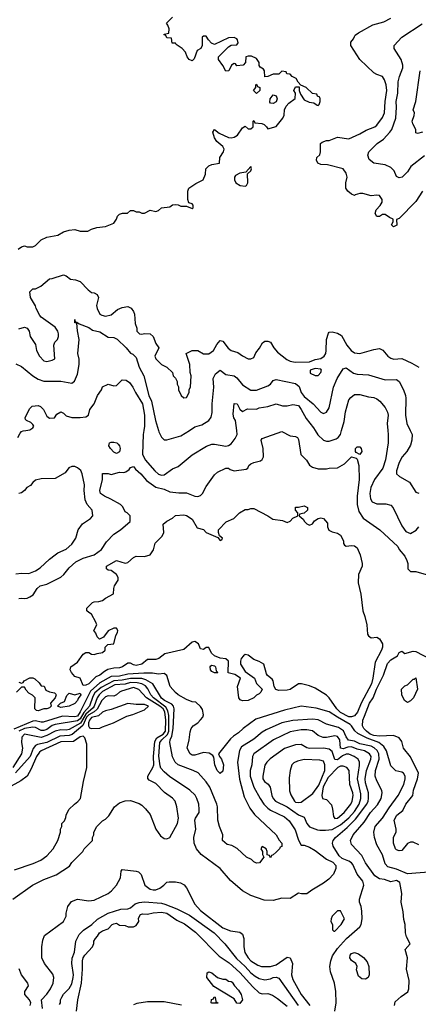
# Model space of a CAD drawing. Header units: inches. Extents: x 2348341 to 2479810, y 460419 to 613669.
# Tile 74 of 256: x 2392497 to 2395347, y 495899 to 502935. Entities that reach past the tile are written whole.
import ezdxf

# ---------------------------------------------------------------- set-up
doc = ezdxf.new("R2010")
doc.units = ezdxf.units.IN
doc.header["$MEASUREMENT"] = 0
doc.layers.add('C3499', color=7, linetype='Continuous')
doc.layers.add('C3590', color=7, linetype='Continuous')

msp = doc.modelspace()

# ---------------------------------------------------------------- linework, layer by layer
at = {"layer": 'C3499', "color": 2}
for points, elevation in [([(2392484, 499950), (2392499.3, 499980.7), (2392510, 499991.3), (2392522.7, 499997.3), (2392541.6, 500000)], 98), ([(2392490, 498798), (2392510, 498802), (2392530, 498798), (2392550, 498801), (2392570, 498811), (2392593.8, 498826.2), (2392622.7, 498870), (2392644, 498890), (2392690, 498902), (2392790, 498950.4), (2392811.8, 498970), (2392850, 499019.1), (2392898.7, 499061.3), (2392950, 499088), (2393030, 499111), (2393082, 499150), (2393116.5, 499203.5), (2393170, 499258), (2393218, 499290), (2393286, 499350), (2393286, 499390), (2393266, 499410), (2393250, 499418), (2393233.6, 499453.6), (2393218, 499470), (2393149.5, 499509.5), (2393102, 499530), (2393074, 499550), (2393069.4, 499570), (2393088, 499650), (2393088.9, 499691.1), (2393128.4, 499691.6), (2393150, 499686), (2393210, 499702), (2393240.4, 499699.6), (2393256.4, 499703.6), (2393280.4, 499719.6), (2393290, 499734), (2393310, 499742), (2393324, 499724), (2393364, 499690), (2393403.1, 499643.1), (2393470, 499595.5), (2393530, 499580.5), (2393570, 499562), (2393633.7, 499553.7), (2393690, 499554), (2393750, 499530.8), (2393770, 499527.3), (2393790, 499536), (2393804, 499550), (2393830, 499598), (2393890, 499682), (2393910, 499702), (2393970, 499731.3), (2393990, 499731.3), (2394001, 499721), (2394030, 499711.3), (2394116.4, 499723.6), (2394128.7, 499731.3), (2394135.3, 499750), (2394150, 499761), (2394170, 499770.8), (2394218, 499782), (2394230, 499792), (2394239, 499810), (2394237.2, 499870), (2394224, 499930), (2394230, 499942), (2394370, 499992), (2394430, 499962), (2394470, 499956), (2394482, 499950), (2394490, 499934), (2394507.1, 499827.1), (2394546.4, 499786.4), (2394570, 499752), (2394590, 499738), (2394630, 499724.7), (2394690, 499724.7), (2394710, 499731.3), (2394768.4, 499731.6), (2394818, 499762), (2394870, 499811.3), (2394902, 499802), (2394910, 499794), (2394921, 499750), (2394924, 499650), (2394910.4, 499530), (2394910.5, 499470.5), (2394921.1, 499421.1), (2394953.7, 499373.7), (2395071.3, 499290), (2395201, 499170), (2395211, 499150), (2395250, 499102), (2395266, 499070), (2395271, 499050), (2395271.3, 499011.3), (2395290, 498992), (2395330, 498991), (2395470, 498951)], 94), ([(2393383.4, 500000), (2393378.8, 499970), (2393376, 499830), (2393394.8, 499790), (2393462.8, 499710), (2393490, 499687.3), (2393510, 499680.7), (2393530, 499682.8), (2393590, 499724.7), (2393630, 499741), (2393730, 499826), (2393832.1, 499887.9), (2393870, 499900.7), (2393890, 499900.7), (2393970, 499886.8), (2393990, 499891), (2394010, 499904.7), (2394038.6, 499941.4), (2394052.7, 499970), (2394048.6, 500000)], 98), ([(2393488.1, 500000), (2393490.7, 499990.7), (2393510, 499952), (2393530, 499932), (2393550, 499932), (2393650, 499961), (2393710, 500000)], 102), ([(2394608.4, 500000), (2394628.5, 499968.5), (2394670, 499930.8), (2394690, 499924), (2394710, 499924), (2394760.2, 499939.8), (2394774, 499950), (2394789.4, 499970.6), (2394797.7, 500000)], 98), ([(2395128.6, 500000), (2395131.3, 499970), (2395131.1, 499911.1), (2395113, 499790), (2395093.4, 499730), (2395034, 499650), (2395008.5, 499591.5), (2395000.5, 499550), (2395004, 499510), (2395018, 499490), (2395050, 499474.8), (2395114.4, 499474.4), (2395150, 499464.7), (2395167.1, 499447.1), (2395230, 499318), (2395258.5, 499278.5), (2395290, 499264), (2395332, 499288), (2395350, 499311)], 98), ([(2395289.3, 500000), (2395304, 499970), (2395300.5, 499930), (2395290, 499895.3), (2395264, 499850), (2395230.8, 499810), (2395210.8, 499770), (2395191, 499710), (2395191.3, 499690), (2395212, 499670), (2395284.7, 499630), (2395330, 499558), (2395350, 499551.3)], 102), ([(2392470, 498976), (2392510, 498981), (2392563.1, 498976.9), (2392610, 498996), (2392642, 499018), (2392710, 499081), (2392749.4, 499110.6), (2392770, 499124.7), (2392830, 499151.3), (2392870, 499186), (2392899.3, 499230), (2392914, 499290), (2392946.8, 499333.2), (2393002, 499370), (2393019, 499390), (2393014, 499430), (2392979, 499470), (2392964.7, 499504.7), (2392958, 499570), (2392959.5, 499610), (2392943.7, 499690), (2392933, 499713), (2392910, 499732.3), (2392890, 499740.9), (2392870, 499742.7), (2392848.3, 499731.7), (2392822.5, 499697.5), (2392750, 499657.2), (2392650, 499653.2), (2392610, 499644), (2392590, 499628.7), (2392573.2, 499606.8), (2392548, 499592), (2392531.3, 499570), (2392510, 499554), (2392490, 499549)], 98), ([(2395350, 497038), (2395310, 497058), (2395290, 497058), (2395270, 497048), (2395230, 496999), (2395210, 496996), (2395190, 497002.7), (2395183.7, 497010), (2395169.3, 497050.7), (2395169, 497090), (2395188.4, 497131.6), (2395188.7, 497150), (2395174.6, 497214.6), (2395193.2, 497250), (2395235.8, 497284.2), (2395258.7, 497330), (2395307, 497390), (2395313.3, 497430), (2395341.5, 497510), (2395348.2, 497550), (2395290, 497667), (2395241.6, 497730), (2395230, 497778), (2395210, 497804), (2395170, 497819.3), (2395070, 497815.6), (2395030, 497819.3), (2395003, 497830), (2394977.4, 497850), (2394956.9, 497870), (2394946.9, 497890), (2394949.7, 497930), (2394961.2, 497958.8), (2394998.5, 498050), (2395024, 498090), (2395048.2, 498151.8), (2395096.9, 498250), (2395125.7, 498334.3), (2395150, 498360.5), (2395198, 498390), (2395210, 498412), (2395230, 498422), (2395250, 498404.7), (2395310, 498422), (2395330, 498419.1), (2395430, 498368)], 90), ([(2395450, 496844.8), (2395270, 496831.2), (2395190, 496865.6), (2395130, 496881.2), (2395110, 496902), (2395090, 496968), (2395050, 497038), (2395033.2, 497090), (2395029.3, 497130), (2395038, 497170), (2395091.4, 497228.6), (2395137.7, 497302.3), (2395203.7, 497390), (2395242.7, 497470), (2395253.2, 497510), (2395253.2, 497530), (2395242, 497550), (2395230, 497559), (2395186.8, 497566.8), (2395150, 497602), (2395119.6, 497710), (2395101, 497741), (2395063.7, 497770), (2394980.4, 497800.4), (2394915.3, 497835.3), (2394892.3, 497852.3), (2394869.7, 497889.7), (2394859.2, 497899.2), (2394769.8, 497949.8), (2394710, 497989.6), (2394615.9, 498015.9), (2394510, 498029.2), (2394390, 498000.9), (2394184.4, 497935.6), (2394094.8, 497870), (2394062, 497838), (2394025.5, 497814.5), (2394004.8, 497795.2), (2393918, 497690), (2393924.7, 497670), (2393940.7, 497650), (2393953.4, 497610), (2393950, 497566), (2393930, 497548), (2393909.2, 497570), (2393893.2, 497610), (2393884, 497664), (2393877.2, 497677.2), (2393852.5, 497692.5), (2393810, 497699), (2393750, 497679), (2393730, 497679), (2393715.3, 497690), (2393694, 497730), (2393709.2, 497790), (2393714.6, 497845.4), (2393722, 497870), (2393738, 497890), (2393770, 497911), (2393790, 497931), (2393805.2, 497950), (2393812.1, 497967.9), (2393804.7, 498004.7), (2393790, 498028), (2393757.2, 498057.2), (2393730, 498061.2), (2393690, 498077.2), (2393630, 498109.4), (2393610, 498126), (2393572.7, 498170), (2393550, 498248), (2393530, 498262), (2393490, 498259.3), (2393445.4, 498265.4), (2393384.6, 498264.6), (2393270, 498258.7), (2393210, 498244.1), (2393150, 498242), (2393070, 498196.8), (2393002.2, 498137.8), (2392930, 497988), (2392910, 497958.7), (2392890, 497952.8), (2392802.6, 497957.4), (2392664.5, 497915.5), (2392650, 497914.5), (2392610, 497923.5), (2392590, 497921.4), (2392453.9, 497866.1)], 94), ([(2392490, 498202), (2392510, 498194), (2392522, 498198), (2392528.4, 498211.6), (2392570, 498232), (2392590, 498232), (2392605.4, 498225.4), (2392636.9, 498196.9), (2392650, 498174), (2392671.3, 498171.3), (2392684.7, 498144.7), (2392711, 498131), (2392744.7, 498124.7), (2392756, 498116), (2392758, 498110), (2392750.9, 498089.1), (2392718, 498050), (2392722, 498030), (2392710, 498018), (2392690, 498009.4), (2392670, 498009.3), (2392630, 497995.3), (2392618, 497998), (2392606, 498010), (2392608, 498088), (2392588.4, 498108.4), (2392563.1, 498123.1), (2392543.1, 498143.1), (2392530, 498166), (2392510, 498166), (2392474, 498130)], 90), ([(2395177, 495890), (2395182.4, 495917.6), (2395224.8, 495955.2), (2395271.8, 495988.2), (2395278, 496010), (2395280.9, 496070), (2395262.7, 496150), (2395269.3, 496230), (2395254, 496290), (2395289, 496330), (2395262.2, 496382.2), (2395255.6, 496410), (2395253, 496470), (2395243.9, 496503.9), (2395239.3, 496559.3), (2395224.5, 496630), (2395229.4, 496690), (2395214, 496770), (2395190, 496782.7), (2395150, 496775.3), (2395106, 496790), (2395070, 496795.1), (2395036.2, 496816.2), (2394970, 496909), (2394942.9, 496962.9), (2394870, 497042), (2394861.2, 497070), (2394880.9, 497110), (2394958.8, 497201.2), (2395005.1, 497270), (2395056.2, 497323.8), (2395082, 497370), (2395089.3, 497410), (2395086.3, 497426.3), (2395050, 497495.3), (2395039.5, 497530), (2395041.6, 497570), (2395067.1, 497650), (2395064, 497690), (2395052.4, 497712.4), (2395032.2, 497732.2), (2395010, 497742.7), (2394930, 497759.7), (2394890, 497779.7), (2394847.6, 497787.6), (2394830, 497809.2), (2394812.8, 497852.8), (2394776.6, 497876.6), (2394690, 497902), (2394630, 497931.8), (2394590, 497937.6), (2394450, 497927.8), (2394371, 497910), (2394259, 497861), (2394230, 497842.7), (2394170, 497792.7), (2394082, 497738), (2394067.9, 497712.1), (2394053.4, 497630), (2394068.6, 497508.6), (2394102, 497382), (2394141.6, 497301.6), (2394176.3, 497256.3), (2394331.3, 497110), (2394351.6, 497071.6), (2394372, 497050), (2394370, 497026), (2394358, 497022), (2394354, 497010), (2394330, 496986), (2394310, 496966), (2394298, 496962), (2394290, 496946), (2394282, 496962), (2394267.3, 496967.3), (2394266, 496990), (2394258, 497010), (2394230, 497026), (2394222, 497010), (2394234, 496990), (2394234, 496970), (2394242, 496950), (2394210.8, 496909.2), (2394190, 496908.7), (2394170, 496918), (2394153.6, 496933.6), (2394118, 496950), (2394052.7, 497012.7), (2394012.9, 497032.9), (2393980.2, 497040.2), (2393946, 497070), (2393948.7, 497110), (2393925.2, 497170), (2393914.2, 497214.2), (2393911.8, 497310), (2393907.3, 497330), (2393857, 497450), (2393830, 497489.2), (2393772.5, 497552.5), (2393738, 497570), (2393630, 497609.3), (2393609.2, 497630), (2393590, 497668), (2393569.6, 497770), (2393572, 497790), (2393584.5, 497815.5), (2393595.1, 497870), (2393601.6, 498010), (2393596.2, 498030), (2393584.9, 498044.9), (2393533.2, 498070), (2393510, 498087.6), (2393449.8, 498189.8), (2393398.3, 498218.3), (2393370, 498226.3), (2393290, 498227), (2393230, 498214.3), (2393170, 498210.6), (2393078.3, 498161.7), (2393035, 498125), (2393020.9, 498099.1), (2392995.9, 498030), (2392955.6, 497984.4), (2392930, 497939.8), (2392910, 497925.7), (2392750, 497898.4), (2392729.5, 497890.5), (2392690, 497862.4), (2392670, 497855), (2392650, 497855.6), (2392610, 497877.2), (2392590, 497878.5), (2392530, 497869.8), (2392489.6, 497850.4)], 98), ([(2394749, 495851), (2394759.3, 495910), (2394757, 495990), (2394747.3, 496050), (2394719.5, 496130), (2394715.1, 496170), (2394720.9, 496210), (2394733.8, 496246.2), (2394770, 496298.8), (2394832.7, 496370), (2394928.1, 496451.9), (2394938.4, 496470), (2394945.1, 496510), (2394944, 496564), (2394938.3, 496598.3), (2394926.6, 496630), (2394927, 496650), (2394957.6, 496750), (2394950, 496779), (2394909.6, 496829.6), (2394878.6, 496898.6), (2394870, 496909.3), (2394850, 496920.9), (2394801.5, 496941.5), (2394780.9, 496960.9), (2394737.2, 497030), (2394732.7, 497050), (2394737.2, 497070), (2394755.1, 497090), (2394838, 497162), (2394898, 497222), (2394978.7, 497330), (2394988, 497350), (2394991.6, 497370), (2394989.7, 497410), (2394970, 497482), (2394966.9, 497510), (2394975.4, 497570), (2395007.6, 497650), (2395009.6, 497670), (2394998.4, 497690), (2394961.2, 497710), (2394910, 497722), (2394870, 497738.2), (2394843.1, 497736.9), (2394810, 497723.9), (2394790, 497729.6), (2394786, 497790), (2394770, 497813.6), (2394750, 497817.6), (2394690, 497805.6), (2394666, 497806), (2394630, 497819.3), (2394590, 497852), (2394550, 497859.6), (2394510, 497859.6), (2394430, 497845.1), (2394310.4, 497789.6), (2394170.4, 497689.6), (2394160.5, 497670), (2394156.4, 497610), (2394143.8, 497570), (2394144.9, 497530), (2394171.5, 497451.6), (2394215.5, 497370), (2394243, 497330), (2394270, 497300.5), (2394290, 497286), (2394390, 497239.1), (2394424, 497210), (2394465.5, 497145.5), (2394490, 497071.3), (2394510, 497036), (2394530, 497036), (2394570, 497022.8), (2394610, 496998.8), (2394690, 496936), (2394735.3, 496915.3), (2394758, 496890), (2394758, 496870), (2394741, 496830), (2394707.5, 496792.5), (2394670, 496764), (2394585.2, 496714.8), (2394550, 496689), (2394511.1, 496688.9), (2394490, 496694), (2394430, 496655.3), (2394370, 496658), (2394310, 496641.2), (2394244.1, 496644.1), (2394150, 496677.2), (2394089.4, 496709.4), (2394004.1, 496784.1), (2393929, 496870), (2393795.3, 496970), (2393762, 497010), (2393744, 497050), (2393741.2, 497090), (2393756, 497150), (2393750, 497214), (2393754, 497230), (2393779, 497270), (2393781.2, 497290), (2393777.2, 497330), (2393764, 497370), (2393752.5, 497392.5), (2393714, 497430), (2393567.9, 497527.9), (2393530, 497559.3), (2393506.3, 497586.3), (2393502, 497602), (2393491.7, 497671.7), (2393498.9, 497770), (2393512.6, 497790), (2393552.7, 497827.3), (2393562.5, 497850), (2393562.8, 497962.8), (2393557, 497997), (2393541.4, 498021.4), (2393454, 498090), (2393434.8, 498110), (2393413.6, 498153.6), (2393395.4, 498175.4), (2393370, 498189.8), (2393336.6, 498196.6), (2393290, 498198), (2393250, 498187.2), (2393177.3, 498182.7), (2393090, 498134.4), (2393063.9, 498110), (2393050.2, 498090), (2393030.2, 498030), (2393022.1, 498017.9), (2392968.5, 497971.5), (2392931.3, 497908.7), (2392850, 497861.7), (2392830, 497857.2), (2392790, 497859.2), (2392750, 497851.1), (2392690, 497819.2), (2392650, 497806.2), (2392530, 497829.4), (2392512.4, 497807.6), (2392510.4, 497770), (2392518, 497730), (2392510.4, 497690), (2392448.2, 497591.8)], 102), ([(2392448.7, 496650), (2392588, 496750), (2392669.4, 496790.6), (2392756.5, 496823.5), (2392852.9, 496887.1), (2392870, 496912), (2392948, 496990), (2392958, 497010), (2393018, 497070), (2393018, 497090), (2393028, 497110), (2393028, 497130), (2393048, 497170), (2393088, 497210), (2393110, 497222), (2393134.6, 497245.4), (2393175.3, 497310), (2393210, 497338.8), (2393250, 497354), (2393290, 497354.8), (2393350, 497334.8), (2393370, 497321), (2393396.7, 497296.7), (2393430, 497256), (2393470.7, 497150.7), (2393503.5, 497103.5), (2393530, 497084.7), (2393550, 497082), (2393570, 497092), (2393624, 497190), (2393632.7, 497230), (2393621.2, 497310), (2393609.2, 497350), (2393590, 497372.7), (2393532.3, 497412.3), (2393470, 497477.2), (2393421.5, 497501.5), (2393412.7, 497512.7), (2393412, 497530), (2393449.8, 497590), (2393455.9, 497610), (2393453.3, 497670), (2393462.7, 497777.3), (2393478, 497802), (2393523.1, 497830), (2393538.6, 497850), (2393540.8, 497930), (2393534.6, 497990), (2393521.7, 498010), (2393498.5, 498030), (2393403, 498090), (2393348.5, 498148.5), (2393310, 498163.1), (2393224.2, 498135.8), (2393210.4, 498129.6), (2393190, 498109.5), (2393170, 498100.9), (2393130, 498103.7), (2393110, 498095.6), (2393084.2, 498070), (2393051.8, 498008.2), (2393030.1, 497989.9), (2392990, 497967.6), (2392975.6, 497950), (2392948.3, 497891.7), (2392873.1, 497826.9), (2392850, 497819.3), (2392784.2, 497815.8), (2392690.6, 497770), (2392624.9, 497755), (2392610, 497747.8), (2392592.4, 497727.6), (2392570.8, 497669.2), (2392467.6, 497552.4)], 106), ([(2392460.5, 496859.5), (2392593.8, 496906.2), (2392648.7, 496930), (2392690, 496961), (2392737.2, 497010), (2392769, 497070), (2392788.7, 497130), (2392788.7, 497150), (2392798, 497170), (2392798, 497190), (2392818, 497210), (2392827.3, 497232.7), (2392828, 497250), (2392848, 497290), (2392888, 497330), (2392912.9, 497347.1), (2392932.7, 497370), (2392952.7, 497490), (2392976.2, 497590), (2392978, 497758), (2392963.3, 497803.3), (2392950, 497816), (2392930, 497809.6), (2392882, 497778), (2392790, 497773.5), (2392650, 497711.1), (2392639, 497701), (2392617.4, 497670), (2392579.5, 497580.5), (2392550.7, 497530), (2392504.7, 497495.3), (2392415.2, 497444.8)], 110), ([(2392660.5, 495870), (2392652.7, 495930), (2392689.7, 495970.4), (2392717, 496010), (2392735.1, 496050), (2392741.2, 496090), (2392733.8, 496113.8), (2392673.2, 496190), (2392654, 496230), (2392654, 496310), (2392662.7, 496357.3), (2392675.3, 496390), (2392809.3, 496490.7), (2392829, 496530), (2392829.3, 496550.7), (2392842, 496598), (2392866.3, 496633.7), (2392910, 496651), (2392990, 496638.8), (2393030, 496644), (2393128.7, 496690), (2393154, 496710), (2393188.7, 496750), (2393216.5, 496803.5), (2393222, 496850), (2393230, 496862), (2393330, 496851.3), (2393345.4, 496845.4), (2393365.4, 496825.4), (2393391.3, 496750), (2393430, 496722.8), (2393450, 496716), (2393470, 496718), (2393498, 496730), (2393528, 496750), (2393549.2, 496770.8), (2393565.6, 496774.4), (2393610, 496774), (2393647.5, 496767.5), (2393673, 496753), (2393690, 496731.3), (2393750, 496614.8), (2393790.6, 496570), (2393950, 496446), (2394003.9, 496423.9), (2394070, 496413.4), (2394090, 496401), (2394099.1, 496370), (2394099.1, 496310), (2394105.5, 496270), (2394130, 496230.8), (2394150, 496210.7), (2394199.5, 496179.5), (2394224.7, 496170), (2394290, 496168.5), (2394330, 496181.6), (2394410, 496234.8), (2394430, 496231.3), (2394446.8, 496190), (2394439.5, 496110), (2394450, 496076), (2394510.5, 495970), (2394570.5, 495890)], 102), ([(2392782, 495898), (2392789, 495910), (2392789.2, 495930), (2392797.2, 495950), (2392810, 495971), (2392850, 496011.3), (2392870, 496046), (2392879.7, 496090), (2392881.3, 496110), (2392869.1, 496190.9), (2392872, 496228), (2392889.4, 496270.6), (2392898, 496350), (2392921.3, 496398.7), (2392952.2, 496427.8), (2393013.2, 496470), (2393052.5, 496507.5), (2393130, 496551), (2393220.9, 496579.1), (2393270, 496580.4), (2393290, 496588.7), (2393322.3, 496617.7), (2393350, 496626.7), (2393390, 496632.2), (2393510, 496621.7), (2393535.4, 496615.4), (2393621.4, 496581.4), (2393710, 496536.3), (2393887.3, 496410), (2393964.7, 496330), (2394046.4, 496226.4), (2394108.2, 496170), (2394150, 496123.8), (2394180.3, 496100.3), (2394210, 496084), (2394250, 496073.4), (2394290, 496080.5), (2394310, 496090.5), (2394330, 496094), (2394350, 496086.8), (2394488.4, 495890)], 98), ([(2392903.6, 495850), (2392912, 495930), (2392939.5, 496050), (2392947, 496150), (2392945.1, 496210), (2392950, 496232), (2392962, 496250), (2393018, 496310), (2393027.3, 496332.7), (2393028, 496350), (2393038, 496370), (2393054, 496386), (2393068, 496410), (2393090, 496424.7), (2393130, 496438), (2393158, 496470), (2393170, 496474.8), (2393190, 496478), (2393210, 496464.7), (2393250, 496462), (2393272.7, 496452.7), (2393310, 496452), (2393330, 496462), (2393348, 496490), (2393345.6, 496514.4), (2393360.2, 496539.8), (2393374, 496546), (2393410, 496543.8), (2393450, 496552.4), (2393510, 496557.1), (2393549.6, 496550.4), (2393620.8, 496500.8), (2393674.9, 496474.9), (2393754.1, 496414.1), (2393923.7, 496243.7), (2393994.4, 496194.4), (2394070, 496127.4), (2394162.7, 496022.7), (2394210, 495982), (2394230, 495973), (2394270, 495976.3), (2394304.1, 495964.1), (2394340.9, 495940.9), (2394410, 495886)], 94), ([(2392572.7, 495890), (2392577, 495910), (2392567, 495930), (2392533.2, 495970), (2392534, 495990), (2392559, 496030), (2392555.3, 496050), (2392510, 496108.7), (2392492.5, 496152.5)], 106), ([(2393653, 495893), (2393530, 495915.6), (2393410, 495917.6), (2393334.9, 495905.1), (2393310, 495896)], 94)]:
    msp.add_lwpolyline(points, dxfattribs=dict(at, elevation=elevation))
for points, elevation in [([(2393190, 499835.3), (2393170, 499844), (2393145.2, 499870), (2393134, 499890), (2393138, 499910), (2393150, 499916), (2393170, 499916), (2393190.8, 499910.8), (2393202, 499902), (2393210.7, 499890.7), (2393216, 499870), (2393210, 499848)], 94), ([(2394930, 499828), (2394902, 499842), (2394898, 499850), (2394898, 499870), (2394910, 499882), (2394930, 499882), (2394938, 499870), (2394942, 499850)], 94), ([(2394570, 499322), (2394590, 499332), (2394605.6, 499354.4), (2394630, 499371.3), (2394650, 499376), (2394670, 499371), (2394698, 499338), (2394698.8, 499310), (2394707.3, 499287.3), (2394730, 499274.8), (2394770, 499266.8), (2394790, 499251), (2394811, 499210), (2394811.3, 499191.3), (2394819.6, 499179.6), (2394830, 499172), (2394870, 499178), (2394890, 499176), (2394910, 499162), (2394930.7, 499110), (2394946, 499050), (2394946, 499030), (2394919.1, 498970), (2394916.4, 498910), (2394937.1, 498830), (2394950.5, 498710.5), (2394964.9, 498670), (2394978, 498610), (2394984, 498544), (2394991, 498531), (2395010, 498518), (2395050, 498522), (2395070, 498511.3), (2395090, 498474), (2395090.6, 498450), (2395082.8, 498430), (2395037.3, 498342.7), (2395022, 498230), (2395011.8, 498188.2), (2394938.3, 498050), (2394913, 497987), (2394890, 497961.1), (2394870, 497952.2), (2394850, 497954.2), (2394790, 497983.9), (2394764.4, 498010), (2394710, 498089.2), (2394690, 498109.2), (2394610, 498158), (2394570, 498175.1), (2394511.1, 498188.9), (2394491.1, 498188.9), (2394430.5, 498149.5), (2394410, 498144), (2394350, 498142), (2394329.1, 498149.1), (2394315.3, 498170), (2394309, 498210), (2394302, 498222), (2394269.3, 498249.3), (2394261.5, 498261.5), (2394242.7, 498330), (2394210, 498349.4), (2394170, 498362), (2394130, 498394.5), (2394110, 498398), (2394096, 498390), (2394081, 498370), (2394074.8, 498350), (2394074.8, 498330), (2394110, 498276), (2394176, 498230), (2394191.1, 498191.1), (2394231.3, 498150), (2394222, 498130), (2394210, 498118), (2394191.1, 498108.9), (2394170, 498088.7), (2394130, 498069), (2394090, 498068), (2394074, 498074), (2394064, 498090), (2394055.1, 498170), (2394075.3, 498230), (2394035.5, 498255.5), (2393988.4, 498268.4), (2393988.7, 498350), (2393970, 498368.7), (2393930, 498373.2), (2393890, 498388), (2393869.1, 498409.1), (2393850, 498448), (2393830, 498448.7), (2393810, 498435.3), (2393790, 498438), (2393774.2, 498474.2), (2393750, 498492.7), (2393730, 498486), (2393670, 498434), (2393535.5, 498404.5), (2393490.8, 498370), (2393470, 498363.7), (2393410, 498362), (2393370, 498329.4), (2393330, 498321.2), (2393310, 498325.2), (2393290, 498337.2), (2393270, 498337.2), (2393230.8, 498310), (2393210, 498302.9), (2393170, 498300.9), (2393128, 498292), (2393102, 498278), (2393070.7, 498250), (2393041.7, 498238.3), (2392990, 498189.6), (2392970, 498179), (2392950, 498178), (2392928.7, 498228.7), (2392890, 498242), (2392868, 498270), (2392858, 498290), (2392862, 498310), (2392910, 498344.7), (2392950, 498402), (2392970, 498414), (2392990, 498414), (2393010, 498402), (2393030, 498398), (2393050, 498406), (2393090, 498412), (2393108, 498430), (2393108, 498452), (2393126, 498470), (2393170, 498474), (2393185.2, 498534.8), (2393195.3, 498555.3), (2393198, 498570), (2393190, 498586), (2393170, 498588), (2393130, 498568), (2393096.9, 498523.1), (2393067.3, 498507.3), (2393050, 498526), (2393042, 498550), (2393028, 498570), (2393048, 498610), (2393042, 498630), (2393010, 498688), (2392990, 498698), (2392978, 498710), (2392978, 498730), (2393018, 498770), (2393030, 498776), (2393063.1, 498776.9), (2393090, 498784.7), (2393110, 498802), (2393167.3, 498832.7), (2393168.9, 498871.1), (2393175.3, 498890), (2393202, 498930), (2393202, 498950), (2393188, 498970), (2393150, 498998), (2393130, 499002), (2393118, 499010), (2393118, 499030), (2393190, 499070.8), (2393250, 499051), (2393270, 499056), (2393310, 499092), (2393330, 499102), (2393390, 499098), (2393430, 499111.3), (2393452.9, 499147.1), (2393464.7, 499195.3), (2393514.6, 499245.4), (2393528, 499270), (2393522, 499330), (2393550, 499351.3), (2393590, 499372), (2393610, 499392), (2393670, 499396), (2393690, 499390.8), (2393730, 499364.7), (2393764.7, 499304.7), (2393810, 499292), (2393831.1, 499271.1), (2393914, 499234), (2393930, 499214), (2393942, 499218), (2393946, 499230), (2393926, 499246), (2393918, 499270), (2393918, 499290), (2393972.9, 499347.1), (2394028, 499370), (2394068.9, 499411.1), (2394110, 499434), (2394130, 499434), (2394150, 499442), (2394170, 499441), (2394270.7, 499390.7), (2394306.8, 499366.8), (2394376.9, 499356.9), (2394410, 499342), (2394430, 499352), (2394450, 499372), (2394486, 499390), (2394486, 499410), (2394468, 499430), (2394470, 499452), (2394490, 499452), (2394530, 499462), (2394554, 499450), (2394554, 499430), (2394530, 499408), (2394498, 499402), (2394494, 499390), (2394524.7, 499364.7), (2394532, 499350), (2394550, 499332)], 90), ([(2393910, 498268), (2393890, 498268.7), (2393870, 498278), (2393862, 498290), (2393858, 498310), (2393863.1, 498316.9), (2393870, 498322), (2393890, 498318), (2393896, 498310), (2393902, 498282), (2393914, 498270)], 90), ([(2395270, 498055.3), (2395248.7, 498070), (2395228, 498110), (2395226, 498150), (2395250, 498174), (2395270, 498182), (2395310, 498222), (2395318, 498222), (2395330, 498232), (2395342, 498150), (2395312, 498090), (2395290, 498068)], 86), ([(2392790, 498019), (2392768, 498030), (2392789.1, 498050.9), (2392816.5, 498063.5), (2392834.6, 498105.4), (2392850, 498122), (2392890, 498111), (2392930, 498122), (2392934, 498110), (2392915.2, 498084.8), (2392910, 498069.4), (2392890, 498049.4), (2392850, 498029.3)], 90), ([(2393270, 498049.2), (2393150, 498005.2), (2393110, 497997), (2393090, 497986.6), (2393059.3, 497960.7), (2393010, 497947.3), (2392995.8, 497930), (2392989.3, 497910), (2392988.8, 497888.8), (2392995.3, 497875.3), (2393010, 497870.8), (2393068.9, 497871.1), (2393090, 497881), (2393168, 497910), (2393262, 497958), (2393306, 497970), (2393390, 498002.8), (2393418, 498030), (2393390, 498040.9), (2393330, 498041.2)], 110), ([(2394510, 497756), (2394470, 497752.3), (2394390, 497727), (2394286.6, 497653.4), (2394262.8, 497630), (2394250, 497608), (2394234.8, 497530), (2394234.8, 497510), (2394246, 497490), (2394272.7, 497472.7), (2394287.3, 497450), (2394299.3, 497390), (2394308, 497370), (2394324.9, 497350), (2394410, 497310.3), (2394490, 497252.7), (2394530, 497236), (2394550, 497191.3), (2394570, 497167.3), (2394625.2, 497145.2), (2394642.5, 497142.5), (2394682.4, 497142.4), (2394730, 497148.9), (2394790, 497180.9), (2394850, 497231.7), (2394890, 497276.5), (2394923.9, 497330), (2394935.6, 497370), (2394937, 497403), (2394912.4, 497510), (2394926.5, 497606.5), (2394925.6, 497630), (2394918, 497650), (2394889, 497670), (2394850, 497685.6), (2394830, 497686.9), (2394804.4, 497675.5), (2394770, 497647.1), (2394750, 497647.3), (2394730, 497705.2), (2394710, 497722.9), (2394670, 497729.6), (2394570, 497727.3), (2394550, 497732.7)], 106), ([(2394530, 497647.3), (2394483.4, 497636.6), (2394456.3, 497623.7), (2394442.8, 497610), (2394430.6, 497570), (2394423.4, 497516.6), (2394425.2, 497425.2), (2394435.9, 497395.9), (2394462.8, 497350), (2394470, 497344), (2394490, 497340.7), (2394510, 497344), (2394593.9, 497406.1), (2394636.2, 497463.8), (2394678, 497570), (2394679.6, 497610), (2394670, 497637.2), (2394643.2, 497643.2)], 110), ([(2394810, 497600.9), (2394790, 497600.5), (2394770.7, 497590), (2394701.4, 497518.6), (2394667.1, 497452.9), (2394656, 497390), (2394662, 497370), (2394690, 497362), (2394725.4, 497325.4), (2394734.4, 497294.4), (2394740.5, 497240.5), (2394750, 497227.7), (2394770, 497228.4), (2394817, 497270), (2394863.7, 497330), (2394873.6, 497350), (2394880.7, 497390), (2394878.4, 497410), (2394857.6, 497470), (2394852.3, 497570), (2394835.3, 497590)], 110), ([(2394790, 496566), (2394770, 496566), (2394732, 496530), (2394724.7, 496510), (2394722, 496490), (2394734, 496470), (2394734, 496430), (2394742, 496422), (2394750, 496422), (2394795.3, 496470), (2394818, 496510)], 106), ([(2394970, 496079.5), (2394942, 496082), (2394920.1, 496100.1), (2394905.6, 496145.6), (2394909.2, 496170), (2394899.3, 496190), (2394870, 496212.3), (2394856.2, 496230), (2394859.6, 496250), (2394870, 496261.6), (2394890, 496268.5), (2394919.6, 496259.6), (2394954.3, 496234.3), (2394981.4, 496201.4), (2394992.4, 496170), (2394994.9, 496110), (2394988.3, 496091.7)], 98), ([(2393950, 496078), (2393970, 496078), (2393990, 496064.7), (2394010, 496062), (2394016.9, 496056.9), (2394032, 496030), (2394061, 496001), (2394081, 495970), (2394090.6, 495930), (2394070, 495904), (2394050, 495908), (2394030, 495939), (2393885.6, 496025.6), (2393834, 496090), (2393836.4, 496123.6), (2393850, 496131.3), (2393870, 496124.7), (2393910, 496091.3)], 90), ([(2393870, 495906), (2393866, 495910), (2393867.3, 495932.7), (2393882, 495938), (2393888, 495952), (2393894, 495950), (2393898, 495918), (2393914, 495910), (2393914, 495906), (2393910, 495906)], 90)]:
    msp.add_lwpolyline(points, close=True, dxfattribs=dict(at, elevation=elevation))
at = {"layer": 'C3590', "color": 2}
for points, elevation in [([(2392485.6, 501294.4), (2392510, 501311.3), (2392530, 501318), (2392550, 501312), (2392590, 501312), (2392610, 501322), (2392650, 501362), (2392690, 501382), (2392770, 501396), (2392810, 501418), (2392851.3, 501431.3), (2392890, 501436), (2392930, 501422.8), (2392983.6, 501423.6), (2393010, 501438), (2393049.1, 501450.9), (2393110, 501458), (2393134.6, 501465.4), (2393170, 501482), (2393188.7, 501510), (2393195.3, 501530), (2393210, 501544.7), (2393231.3, 501551.3), (2393267.3, 501552.7), (2393290, 501572), (2393310, 501572), (2393330, 501562), (2393350, 501562), (2393370, 501552), (2393390, 501552), (2393430, 501574), (2393470, 501564.7), (2393490, 501572), (2393510, 501591.3), (2393570, 501598), (2393590, 501612), (2393610, 501614), (2393630, 501612), (2393650, 501602), (2393690, 501602), (2393730, 501584.7), (2393738, 501590), (2393738, 501610), (2393730, 501618), (2393707.3, 501627.3), (2393698, 501650), (2393698, 501710), (2393706, 501730), (2393755.5, 501764.5), (2393808, 501790), (2393826, 501830), (2393828, 501870), (2393848, 501890), (2393870, 501901), (2393926, 501910), (2393928, 501950), (2393954, 501990), (2393959, 502010), (2393950, 502028), (2393905.6, 502065.6), (2393888.7, 502090), (2393878, 502130), (2393888.9, 502151.1), (2393923.6, 502123.6), (2393990, 502092), (2394010, 502091.3), (2394030, 502096), (2394055.3, 502110), (2394090, 502162), (2394110, 502174), (2394130, 502154), (2394150, 502154), (2394166, 502170), (2394166, 502210), (2394170, 502214), (2394178, 502198), (2394227.3, 502192.7), (2394245.4, 502185.4), (2394262, 502170), (2394270, 502154), (2394330, 502172), (2394378, 502230), (2394388.4, 502251.6), (2394389, 502290), (2394403.2, 502316.8), (2394422, 502338), (2394467.3, 502372.7), (2394468, 502410), (2394458, 502430), (2394470, 502454), (2394494, 502454), (2394494, 502430), (2394503.6, 502403.6), (2394530, 502362), (2394565.4, 502345.4), (2394599.6, 502339.6), (2394623.6, 502323.6), (2394630, 502322), (2394638, 502330), (2394646, 502350), (2394646, 502370), (2394642, 502382), (2394627.3, 502387.3), (2394622, 502402), (2394590, 502408), (2394546, 502450), (2394506, 502466), (2394488, 502488), (2394474.6, 502514.6), (2394446, 502530), (2394430, 502546), (2394407.3, 502547.3), (2394402, 502562), (2394370, 502566), (2394350, 502546), (2394310, 502546), (2394270, 502528), (2394250, 502526), (2394248, 502570), (2394240.4, 502580.4), (2394216.4, 502596.4), (2394208.4, 502608.4), (2394208, 502630), (2394190, 502658), (2394154.6, 502674.6), (2394130, 502675.3), (2394114, 502670), (2394112, 502630), (2394094, 502610), (2394050, 502606), (2394039, 502619), (2394030, 502622), (2394012, 502610), (2393991.1, 502568.9), (2393970, 502568), (2393950, 502608), (2393918, 502650), (2393918, 502670), (2393990, 502742), (2394010, 502752), (2394050, 502754), (2394058, 502770), (2394055.3, 502790), (2394050, 502798), (2394030, 502808), (2393990, 502806), (2393890, 502758), (2393867.3, 502767.3), (2393846, 502790), (2393830, 502818), (2393810, 502818), (2393802, 502810), (2393802, 502750), (2393792, 502730), (2393764.7, 502715.3), (2393745.4, 502654.6), (2393730, 502642), (2393708.7, 502650), (2393695.3, 502670), (2393683.1, 502703.1), (2393658, 502730), (2393616.4, 502756.4), (2393610, 502766), (2393587.3, 502767.3), (2393582, 502802), (2393550, 502806), (2393542, 502822), (2393530, 502826), (2393530, 502832), (2393562, 502838), (2393566, 502870), (2393556.4, 502896.4), (2393546, 502910), (2393590, 502954)], 110), ([(2395376, 501710), (2395330, 501635.3), (2395210, 501515.3), (2395192, 501508), (2395193.4, 501466.6), (2395170, 501455.3), (2395155.3, 501470), (2395168, 501490), (2395168, 501510), (2395140.9, 501520.9), (2395110, 501542), (2395090, 501542), (2395070, 501528), (2395050, 501528), (2395038, 501550), (2395044.7, 501575.3), (2395073.6, 501606.4), (2395088, 501630), (2395088, 501650), (2395070, 501678), (2395050, 501682), (2395010, 501675.3), (2394950, 501692.7), (2394930, 501693.2), (2394896, 501684), (2394890, 501678), (2394870, 501688), (2394842, 501710), (2394828.7, 501730), (2394828.7, 501770), (2394839, 501810), (2394830, 501838), (2394810, 501868), (2394698, 501898), (2394650, 501899), (2394628, 501910), (2394618, 501930), (2394622, 501950), (2394642, 501970), (2394648.7, 501990), (2394648, 502050), (2394660.2, 502059.8), (2394690, 502071.3), (2394710, 502071.3), (2394770, 502094.8), (2394850, 502082.8), (2394930, 502118.8), (2394974.8, 502145.2), (2395035.3, 502170), (2395050, 502181), (2395090, 502236), (2395104.5, 502270), (2395109.6, 502350), (2395120.9, 502430), (2395116, 502470), (2395104.7, 502504.7), (2395090, 502528), (2395050, 502542), (2395030, 502555.3), (2394928.7, 502650), (2394864, 502750), (2394865.6, 502774.4), (2394883.1, 502796.9), (2394890, 502814), (2394896.4, 502823.6), (2394920.2, 502839.8), (2395022, 502898), (2395100.2, 502919.8), (2395150, 502946)], 106), ([(2395390, 501961.2), (2395293.7, 501886.3), (2395270, 501848.7), (2395231.3, 501810), (2395210, 501804), (2395190, 501815.3), (2395174.5, 501854.5), (2395150, 501879.3), (2395110, 501898), (2395030, 501909.2), (2394996.5, 501936.5), (2394985.6, 501965.6), (2394994, 501990), (2395013.2, 502010), (2395053.2, 502050), (2395099.1, 502080.9), (2395144.5, 502130), (2395157.6, 502150), (2395186, 502230), (2395191.6, 502310), (2395189.6, 502350), (2395201.6, 502410), (2395203.6, 502490), (2395212.3, 502530), (2395236, 502590), (2395236, 502610), (2395225.2, 502650), (2395175.3, 502730), (2395175.3, 502750), (2395228.7, 502810), (2395375.5, 502904.5)], 102), ([(2395378, 502130), (2395342, 502122), (2395330, 502126), (2395328.7, 502150), (2395308.7, 502190), (2395304, 502210), (2395317.2, 502250), (2395319, 502270), (2395309.3, 502290.7), (2395329, 502350), (2395361.2, 502570)], 98), ([(2392490, 500724.7), (2392530, 500738), (2392550, 500731.3), (2392564.7, 500710), (2392571.1, 500671.1), (2392610, 500614), (2392618, 500570), (2392638, 500530), (2392670, 500498), (2392690, 500491.3), (2392730, 500502), (2392748, 500512), (2392742, 500610), (2392748, 500630), (2392768, 500650), (2392775.3, 500670), (2392775.3, 500690), (2392768.7, 500710), (2392750, 500737.2), (2392649.4, 500809.4), (2392640.2, 500820.2), (2392614, 500870), (2392609, 500890), (2392574, 500950), (2392568.7, 500990), (2392590, 501011.3), (2392610, 501011.3), (2392648, 501030), (2392710, 501082), (2392730, 501084.7), (2392809.1, 501110.9), (2392830, 501104.7), (2392859.8, 501079.8), (2392895.3, 501075.3), (2392930, 501064.7), (2392985.2, 501005.2), (2393010, 500984.7), (2393030, 500982.8), (2393050, 500970.8), (2393060.7, 500950), (2393047.1, 500892.9), (2393050.6, 500870.6), (2393070, 500831.3), (2393083.5, 500823.5), (2393110, 500816), (2393150, 500826.8), (2393196.6, 500863.4), (2393230, 500878.8), (2393270, 500886), (2393293.2, 500873.2), (2393311, 500850), (2393318.8, 500830), (2393323.5, 500763.5), (2393334, 500730), (2393334, 500710), (2393354, 500690), (2393370, 500686.8), (2393388, 500692), (2393430, 500691), (2393450, 500671.3), (2393470, 500622), (2393492, 500590), (2393462, 500530), (2393471.1, 500511.1), (2393510, 500472), (2393550, 500452), (2393590, 500414), (2393594, 500390), (2393610, 500374), (2393622, 500350), (2393622, 500330), (2393631.6, 500311.6), (2393632, 500290), (2393652, 500250), (2393670, 500232), (2393690, 500234), (2393708, 500270), (2393708.4, 500291.6), (2393718, 500310), (2393722, 500390), (2393714.6, 500414.6), (2393714, 500470), (2393688, 500550), (2393729.3, 500570.7), (2393770, 500571), (2393810, 500547.7), (2393850, 500547.3), (2393882, 500570), (2393905.2, 500614.8), (2393930, 500642), (2393950, 500638), (2393987.1, 500587.1), (2394010, 500572), (2394056, 500556), (2394090, 500532), (2394130, 500512), (2394150, 500512), (2394170, 500522), (2394184.7, 500555.3), (2394212.5, 500587.5), (2394233.6, 500626.4), (2394250, 500638), (2394270, 500638), (2394290, 500631.3), (2394314.8, 500590), (2394339.9, 500559.9), (2394405.8, 500505.8), (2394430, 500494), (2394467.5, 500487.5), (2394570, 500490.8), (2394610, 500506.8), (2394650, 500514.8), (2394674, 500530), (2394685.2, 500550), (2394689.2, 500570), (2394689.3, 500650.7), (2394704, 500696), (2394710, 500702), (2394730, 500704.7), (2394770, 500696), (2394797.1, 500677.1), (2394834.8, 500610), (2394866.8, 500570), (2394890, 500554), (2394930, 500548.4), (2395030, 500578), (2395070, 500584.9), (2395092.2, 500572.2), (2395130, 500530.7), (2395150, 500516.3), (2395172.1, 500507.9), (2395230, 500514.8), (2395301.4, 500481.4), (2395350, 500450.8)], 106), ([(2392470, 500476), (2392510, 500456), (2392591.3, 500390), (2392630, 500366.8), (2392670, 500350.8), (2392790, 500350.7), (2392870, 500338), (2392889.2, 500350.8), (2392910, 500402), (2392922, 500470), (2392920.9, 500510), (2392913.2, 500550), (2392920.9, 500650), (2392909.2, 500710.8), (2392906, 500766), (2392890, 500768), (2392890, 500791.3), (2392894, 500774), (2392906, 500774), (2392922, 500762), (2392990, 500736), (2393017.3, 500717.3), (2393070, 500704.9), (2393130, 500666.8), (2393170, 500662.8), (2393193, 500653), (2393258, 500590), (2393290, 500551.3), (2393305.4, 500545.4), (2393330, 500522), (2393350, 500451.3), (2393384.4, 500390), (2393419.1, 500250), (2393439.1, 500210), (2393468, 500070), (2393488.1, 500000)], 102), ([(2393710, 500000), (2393750, 500026), (2393800.2, 500039.8), (2393849.1, 500070.9), (2393864.7, 500095.3), (2393872.9, 500127.1), (2393872.7, 500190), (2393883.7, 500310), (2393881.2, 500370), (2393896.5, 500403.5), (2393930, 500431.3), (2393970, 500398.8), (2394030.5, 500390.5), (2394050, 500376), (2394090, 500326), (2394150, 500286.8), (2394190, 500286.8), (2394270, 500317.3), (2394289, 500330), (2394310, 500356), (2394330, 500362.8), (2394470, 500334.8), (2394494.4, 500314.4), (2394510.5, 500270), (2394530, 500242), (2394594.8, 500190), (2394650, 500131), (2394670, 500121), (2394690, 500131.3), (2394710, 500162), (2394739.5, 500310), (2394766.6, 500370), (2394810, 500441), (2394830, 500446), (2394884.7, 500410), (2394910, 500402), (2394990, 500396), (2395110, 500361), (2395190, 500362.8), (2395211, 500350), (2395241, 500290), (2395254.8, 500250), (2395258.8, 500230), (2395256.3, 500110), (2395264.9, 500050), (2395289.3, 500000)], 102), ([(2392541.6, 500000), (2392570, 500004), (2392590, 500018), (2392597.2, 500030), (2392590, 500042), (2392575.5, 500055.5), (2392546, 500070), (2392538, 500078), (2392535.3, 500090), (2392566.6, 500153.4), (2392586.6, 500173.4), (2392630, 500179.1), (2392646, 500170), (2392666.8, 500150), (2392690, 500102), (2392710, 500086.8), (2392746, 500090), (2392763.1, 500116.9), (2392790, 500132), (2392810, 500122), (2392830, 500104.7), (2392870, 500092), (2392930, 500092), (2392970, 500098), (2392988, 500110), (2392999, 500150), (2393029.4, 500190.6), (2393053.2, 500250), (2393082, 500290), (2393090, 500311.3), (2393130, 500331.3), (2393170, 500318), (2393190, 500322), (2393230, 500362), (2393258, 500358), (2393282, 500342), (2393306, 500310), (2393324, 500270), (2393374.9, 500190), (2393390.3, 500110), (2393388, 500030), (2393383.4, 500000)], 98), ([(2394797.7, 500000), (2394815.9, 500064.1), (2394827, 500133), (2394850, 500218), (2394864.1, 500235.9), (2394890, 500256), (2394930, 500257.3), (2394990, 500238.8), (2395030, 500234.8), (2395050, 500226), (2395071, 500210), (2395110, 500164.7), (2395126.8, 500130), (2395130.7, 500110), (2395124, 500050), (2395128.6, 500000)], 98), ([(2394048.6, 500000), (2394039, 500070), (2394029, 500090), (2394023.1, 500116.9), (2394030, 500191.3), (2394051.3, 500190), (2394071.6, 500151.6), (2394090, 500134), (2394126, 500154), (2394190, 500151), (2394210, 500161), (2394270, 500170.8), (2394330, 500190.8), (2394375.3, 500175.3), (2394410, 500174.8), (2394450, 500186), (2394490, 500177.3), (2394510.5, 500150), (2394544.1, 500084.1), (2394597.3, 500017.3), (2394608.4, 500000)], 98)]:
    msp.add_lwpolyline(points, dxfattribs=dict(at, elevation=elevation))
for points, elevation in [([(2394190, 502408), (2394168, 502430), (2394186, 502450), (2394186, 502470), (2394190, 502474), (2394198, 502458), (2394214, 502450), (2394214, 502430)], 110), ([(2394310, 502335.3), (2394290, 502338), (2394285.2, 502345.2), (2394288.7, 502370), (2394310, 502398), (2394331.3, 502390), (2394338, 502370), (2394330, 502348.7)], 110), ([(2394150, 501886), (2394114, 501846), (2394070, 501838), (2394039.6, 501820.4), (2394032, 501810), (2394032, 501790), (2394042, 501770), (2394074, 501750), (2394110, 501744.7), (2394118, 501750), (2394128, 501770), (2394126, 501834), (2394150, 501854), (2394155.3, 501870)], 110), ([(2394610, 500442), (2394574, 500430), (2394574, 500410), (2394610, 500392), (2394630, 500392), (2394650, 500414), (2394655.3, 500430), (2394650, 500438)], 106)]:
    msp.add_lwpolyline(points, close=True, dxfattribs=dict(at, elevation=elevation))

doc.saveas('drawing.dxf')
